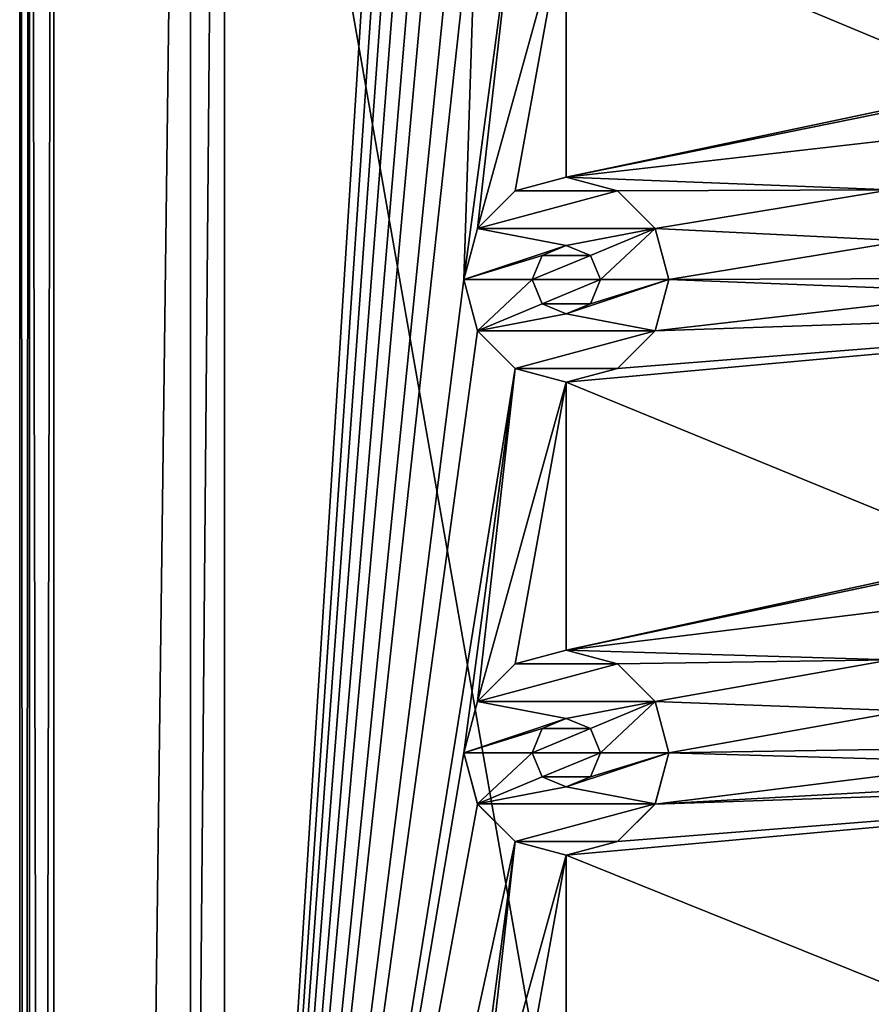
# Model space of a CAD drawing. Header units: millimetres. Extents: x -178 to 325, y 0 to 197.
# Tile 36 of 256: x -164 to -152, y 144 to 158. Entities that reach past the tile are written whole.
import ezdxf

# ---------------------------------------------------------------- set-up
doc = ezdxf.new("R2010")
doc.units = ezdxf.units.MM
doc.header["$LTSCALE"] = 52.148148
for name, color, linetype in [('6044', 7, 'CONTINUOUS'), ('6045', 7, 'CONTINUOUS'), ('6046', 7, 'CONTINUOUS'), ('6052', 7, 'CONTINUOUS'), ('6055', 7, 'CONTINUOUS'), ('6058', 7, 'CONTINUOUS'), ('6061', 7, 'CONTINUOUS'), ('6064', 7, 'CONTINUOUS'), ('6137', 7, 'CONTINUOUS'), ('6138', 7, 'CONTINUOUS'), ('6139', 7, 'CONTINUOUS'), ('6140', 7, 'CONTINUOUS'), ('6141', 7, 'CONTINUOUS'), ('6142', 7, 'CONTINUOUS'), ('6143', 7, 'CONTINUOUS'), ('6144', 7, 'CONTINUOUS'), ('6145', 7, 'CONTINUOUS'), ('6146', 7, 'CONTINUOUS')]:
    doc.layers.add(name, color=color, linetype=linetype)

msp = doc.modelspace()

# ---------------------------------------------------------------- linework, layer by layer
at = {"layer": '6044', "linetype": 'CONTINUOUS'}
for points in [[(-136.25, 183.25, -7.5), (-136.25, 26.75, -7.5), (-163.75, 183.25, -7.5), (-136.25, 183.25, -7.5)], [(-163.75, 183.25, -7.5), (-136.25, 26.75, -7.5), (-163.75, 26.75, -7.5), (-163.75, 183.25, -7.5)]]:
    msp.add_3dface(points, dxfattribs=at)
at = {"layer": '6045', "linetype": 'CONTINUOUS'}
for points in [[(-163.75, 183.25, 7.5), (-163.75, 26.75, 7.5), (-161.75, 183.25, 7.5), (-163.75, 183.25, 7.5)], [(-161.75, 183.25, 7.5), (-163.75, 26.75, 7.5), (-161.75, 126.75, 7.5), (-161.75, 183.25, 7.5)], [(-161.25, 183.25, 7.5), (-161.25, 126.75, 7.5), (-157.75, 182.121, 7.5), (-161.25, 183.25, 7.5)], [(-157.75, 182.121, 7.5), (-161.25, 126.75, 7.5), (-157.549, 181.371, 7.5), (-157.75, 182.121, 7.5)], [(-161.25, 126.75, 7.5), (-157.75, 175.2, 7.5), (-157.549, 181.371, 7.5), (-161.25, 126.75, 7.5)], [(-157.75, 175.2, 7.5), (-161.25, 126.75, 7.5), (-157.549, 174.45, 7.5), (-157.75, 175.2, 7.5)], [(-161.25, 126.75, 7.5), (-157.75, 168.278, 7.5), (-157.549, 174.45, 7.5), (-161.25, 126.75, 7.5)], [(-157.75, 168.278, 7.5), (-161.25, 126.75, 7.5), (-157.549, 167.528, 7.5), (-157.75, 168.278, 7.5)], [(-161.25, 126.75, 7.5), (-157.75, 161.357, 7.5), (-157.549, 167.528, 7.5), (-161.25, 126.75, 7.5)], [(-157.75, 161.357, 7.5), (-161.25, 126.75, 7.5), (-157.549, 160.607, 7.5), (-157.75, 161.357, 7.5)], [(-143.75, 160.986, 7.5), (-156.25, 159.857, 7.5), (-150, 157.249, 7.5), (-143.75, 160.986, 7.5)], [(-161.25, 126.75, 7.5), (-157.75, 154.435, 7.5), (-157.549, 160.607, 7.5), (-161.25, 126.75, 7.5)], [(-157.549, 160.607, 7.5), (-157.75, 154.435, 7.5), (-157, 160.058, 7.5), (-157.549, 160.607, 7.5)], [(-157.75, 154.435, 7.5), (-157.549, 155.185, 7.5), (-157, 160.058, 7.5), (-157.75, 154.435, 7.5)], [(-157, 160.058, 7.5), (-157.549, 155.185, 7.5), (-156.25, 159.857, 7.5), (-157, 160.058, 7.5)], [(-157.549, 155.185, 7.5), (-157, 155.734, 7.5), (-156.25, 159.857, 7.5), (-157.549, 155.185, 7.5)], [(-157, 155.734, 7.5), (-156.25, 155.935, 7.5), (-156.25, 159.857, 7.5), (-157, 155.734, 7.5)], [(-156.25, 159.857, 7.5), (-156.25, 155.935, 7.5), (-150, 157.249, 7.5), (-156.25, 159.857, 7.5)], [(-150, 157.249, 7.5), (-156.25, 155.935, 7.5), (-150.75, 157.049, 7.5), (-150, 157.249, 7.5)], [(-150.75, 157.049, 7.5), (-156.25, 155.935, 7.5), (-151.299, 156.5, 7.5), (-150.75, 157.049, 7.5)], [(-151.299, 156.5, 7.5), (-156.25, 155.935, 7.5), (-151.5, 155.75, 7.5), (-151.299, 156.5, 7.5)], [(-156.25, 155.935, 7.5), (-155.5, 155.734, 7.5), (-151.5, 155.75, 7.5), (-156.25, 155.935, 7.5)], [(-155.5, 155.734, 7.5), (-154.951, 155.185, 7.5), (-151.5, 155.75, 7.5), (-155.5, 155.734, 7.5)], [(-151.5, 155.75, 7.5), (-154.951, 155.185, 7.5), (-151.299, 155, 7.5), (-151.5, 155.75, 7.5)], [(-154.951, 155.185, 7.5), (-154.75, 154.435, 7.5), (-151.299, 155, 7.5), (-154.951, 155.185, 7.5)], [(-151.299, 155, 7.5), (-154.75, 154.435, 7.5), (-150.75, 154.451, 7.5), (-151.299, 155, 7.5)], [(-156.25, 154.935, 7.5), (-156.603, 154.789, 7.5), (-155.897, 154.789, 7.5), (-156.25, 154.935, 7.5)], [(-156.75, 154.435, 7.5), (-155.75, 154.435, 7.5), (-155.897, 154.789, 7.5), (-156.75, 154.435, 7.5)], [(-156.603, 154.789, 7.5), (-156.75, 154.435, 7.5), (-155.897, 154.789, 7.5), (-156.603, 154.789, 7.5)], [(-157.75, 154.435, 7.5), (-161.25, 126.75, 7.5), (-157.549, 153.686, 7.5), (-157.75, 154.435, 7.5)], [(-156.603, 154.082, 7.5), (-155.75, 154.435, 7.5), (-156.75, 154.435, 7.5), (-156.603, 154.082, 7.5)], [(-155.897, 154.082, 7.5), (-155.75, 154.435, 7.5), (-156.603, 154.082, 7.5), (-155.897, 154.082, 7.5)], [(-154.75, 154.435, 7.5), (-154.951, 153.686, 7.5), (-150, 154.251, 7.5), (-154.75, 154.435, 7.5)], [(-150.75, 154.451, 7.5), (-154.75, 154.435, 7.5), (-150, 154.251, 7.5), (-150.75, 154.451, 7.5)], [(-154.951, 153.686, 7.5), (-143.75, 154.065, 7.5), (-150, 154.251, 7.5), (-154.951, 153.686, 7.5)], [(-156.25, 153.936, 7.5), (-155.897, 154.082, 7.5), (-156.603, 154.082, 7.5), (-156.25, 153.936, 7.5)], [(-156.25, 152.936, 7.5), (-143.75, 154.065, 7.5), (-155.5, 153.136, 7.5), (-156.25, 152.936, 7.5)], [(-143.75, 154.065, 7.5), (-156.25, 152.936, 7.5), (-150, 150.374, 7.5), (-143.75, 154.065, 7.5)], [(-155.5, 153.136, 7.5), (-143.75, 154.065, 7.5), (-154.951, 153.686, 7.5), (-155.5, 153.136, 7.5)], [(-157.549, 153.686, 7.5), (-161.25, 126.75, 7.5), (-157, 153.136, 7.5), (-157.549, 153.686, 7.5)], [(-161.25, 126.75, 7.5), (-157.75, 147.514, 7.5), (-157, 153.136, 7.5), (-161.25, 126.75, 7.5)], [(-157.75, 147.514, 7.5), (-157.549, 148.264, 7.5), (-157, 153.136, 7.5), (-157.75, 147.514, 7.5)], [(-157, 153.136, 7.5), (-157.549, 148.264, 7.5), (-156.25, 152.936, 7.5), (-157, 153.136, 7.5)], [(-157.549, 148.264, 7.5), (-157, 148.813, 7.5), (-156.25, 152.936, 7.5), (-157.549, 148.264, 7.5)], [(-157, 148.813, 7.5), (-156.25, 149.014, 7.5), (-156.25, 152.936, 7.5), (-157, 148.813, 7.5)], [(-156.25, 152.936, 7.5), (-156.25, 149.014, 7.5), (-150, 150.374, 7.5), (-156.25, 152.936, 7.5)], [(-150, 150.374, 7.5), (-156.25, 149.014, 7.5), (-150.75, 150.174, 7.5), (-150, 150.374, 7.5)], [(-150.75, 150.174, 7.5), (-156.25, 149.014, 7.5), (-151.299, 149.625, 7.5), (-150.75, 150.174, 7.5)], [(-151.299, 149.625, 7.5), (-156.25, 149.014, 7.5), (-151.5, 148.875, 7.5), (-151.299, 149.625, 7.5)], [(-156.25, 149.014, 7.5), (-155.5, 148.813, 7.5), (-151.5, 148.875, 7.5), (-156.25, 149.014, 7.5)], [(-155.5, 148.813, 7.5), (-154.951, 148.264, 7.5), (-151.5, 148.875, 7.5), (-155.5, 148.813, 7.5)], [(-151.5, 148.875, 7.5), (-154.951, 148.264, 7.5), (-151.299, 148.125, 7.5), (-151.5, 148.875, 7.5)], [(-154.951, 148.264, 7.5), (-154.75, 147.514, 7.5), (-151.299, 148.125, 7.5), (-154.951, 148.264, 7.5)], [(-151.299, 148.125, 7.5), (-154.75, 147.514, 7.5), (-150.75, 147.576, 7.5), (-151.299, 148.125, 7.5)], [(-156.25, 148.014, 7.5), (-156.603, 147.868, 7.5), (-155.897, 147.868, 7.5), (-156.25, 148.014, 7.5)], [(-156.75, 147.514, 7.5), (-155.75, 147.514, 7.5), (-155.897, 147.868, 7.5), (-156.75, 147.514, 7.5)], [(-156.603, 147.868, 7.5), (-156.75, 147.514, 7.5), (-155.897, 147.868, 7.5), (-156.603, 147.868, 7.5)], [(-157.75, 147.514, 7.5), (-161.25, 126.75, 7.5), (-157.549, 146.764, 7.5), (-157.75, 147.514, 7.5)], [(-156.603, 147.16, 7.5), (-155.75, 147.514, 7.5), (-156.75, 147.514, 7.5), (-156.603, 147.16, 7.5)], [(-155.897, 147.16, 7.5), (-155.75, 147.514, 7.5), (-156.603, 147.16, 7.5), (-155.897, 147.16, 7.5)], [(-154.75, 147.514, 7.5), (-154.951, 146.764, 7.5), (-150, 147.376, 7.5), (-154.75, 147.514, 7.5)], [(-150.75, 147.576, 7.5), (-154.75, 147.514, 7.5), (-150, 147.376, 7.5), (-150.75, 147.576, 7.5)], [(-154.951, 146.764, 7.5), (-144.5, 147.344, 7.5), (-150, 147.376, 7.5), (-154.951, 146.764, 7.5)], [(-143.75, 147.144, 7.5), (-144.5, 147.344, 7.5), (-154.951, 146.764, 7.5), (-143.75, 147.144, 7.5)], [(-156.25, 147.015, 7.5), (-155.897, 147.16, 7.5), (-156.603, 147.16, 7.5), (-156.25, 147.015, 7.5)], [(-156.25, 146.015, 7.5), (-143.75, 147.144, 7.5), (-155.5, 146.215, 7.5), (-156.25, 146.015, 7.5)], [(-143.75, 147.144, 7.5), (-156.25, 146.015, 7.5), (-150, 143.499, 7.5), (-143.75, 147.144, 7.5)], [(-155.5, 146.215, 7.5), (-143.75, 147.144, 7.5), (-154.951, 146.764, 7.5), (-155.5, 146.215, 7.5)], [(-157.549, 146.764, 7.5), (-161.25, 126.75, 7.5), (-157, 146.215, 7.5), (-157.549, 146.764, 7.5)], [(-161.25, 126.75, 7.5), (-157.75, 140.593, 7.5), (-157, 146.215, 7.5), (-161.25, 126.75, 7.5)], [(-157.75, 140.593, 7.5), (-157.549, 141.342, 7.5), (-157, 146.215, 7.5), (-157.75, 140.593, 7.5)], [(-157, 146.215, 7.5), (-157.549, 141.342, 7.5), (-156.25, 146.015, 7.5), (-157, 146.215, 7.5)], [(-157.549, 141.342, 7.5), (-157, 141.892, 7.5), (-156.25, 146.015, 7.5), (-157.549, 141.342, 7.5)], [(-157, 141.892, 7.5), (-156.25, 142.092, 7.5), (-156.25, 146.015, 7.5), (-157, 141.892, 7.5)], [(-156.25, 146.015, 7.5), (-156.25, 142.092, 7.5), (-150, 143.499, 7.5), (-156.25, 146.015, 7.5)]]:
    msp.add_3dface(points, dxfattribs=at)
at = {"layer": '6046', "linetype": 'CONTINUOUS'}
for points in [[(-164.25, 183.25, -7), (-164.25, 26.75, -7), (-164.25, 183.25, 7), (-164.25, 183.25, -7)], [(-164.25, 183.25, 7), (-164.25, 26.75, -7), (-164.25, 26.75, 7), (-164.25, 183.25, 7)]]:
    msp.add_3dface(points, dxfattribs=at)
at = {"layer": '6052', "linetype": 'CONTINUOUS'}
for points in [[(-164.25, 26.75, -7), (-164.25, 183.25, -7), (-164.104, 183.25, -7.354), (-164.25, 26.75, -7)], [(-164.104, 26.75, -7.354), (-164.25, 26.75, -7), (-164.104, 183.25, -7.354), (-164.104, 26.75, -7.354)], [(-163.75, 183.25, -7.5), (-163.75, 26.75, -7.5), (-164.104, 26.75, -7.354), (-163.75, 183.25, -7.5)], [(-163.75, 183.25, -7.5), (-164.104, 26.75, -7.354), (-164.104, 183.25, -7.354), (-163.75, 183.25, -7.5)]]:
    msp.add_3dface(points, dxfattribs=at)
at = {"layer": '6055', "linetype": 'CONTINUOUS'}
for points in [[(-164.25, 183.25, 7), (-164.25, 26.75, 7), (-164.104, 26.75, 7.354), (-164.25, 183.25, 7)], [(-164.104, 183.25, 7.354), (-164.25, 183.25, 7), (-164.104, 26.75, 7.354), (-164.104, 183.25, 7.354)], [(-163.75, 26.75, 7.5), (-163.75, 183.25, 7.5), (-164.104, 183.25, 7.354), (-163.75, 26.75, 7.5)], [(-163.75, 26.75, 7.5), (-164.104, 183.25, 7.354), (-164.104, 26.75, 7.354), (-163.75, 26.75, 7.5)]]:
    msp.add_3dface(points, dxfattribs=at)
at = {"layer": '6058', "linetype": 'CONTINUOUS'}
for points in [[(-161.25, 126.75, 5.5), (-161.25, 183.25, 5.5), (-161.75, 126.75, 5.5), (-161.25, 126.75, 5.5)], [(-161.75, 126.75, 5.5), (-161.25, 183.25, 5.5), (-161.75, 183.25, 5.5), (-161.75, 126.75, 5.5)]]:
    msp.add_3dface(points, dxfattribs=at)
at = {"layer": '6061', "linetype": 'CONTINUOUS'}
for points in [[(-161.25, 126.75, 7.5), (-161.25, 183.25, 7.5), (-161.25, 126.75, 5.5), (-161.25, 126.75, 7.5)], [(-161.25, 183.25, 7.5), (-161.25, 183.25, 5.5), (-161.25, 126.75, 5.5), (-161.25, 183.25, 7.5)]]:
    msp.add_3dface(points, dxfattribs=at)
at = {"layer": '6064', "linetype": 'CONTINUOUS'}
for points in [[(-161.75, 183.25, 7.5), (-161.75, 126.75, 7.5), (-161.75, 183.25, 5.5), (-161.75, 183.25, 7.5)], [(-161.75, 126.75, 7.5), (-161.75, 126.75, 5.5), (-161.75, 183.25, 5.5), (-161.75, 126.75, 7.5)]]:
    msp.add_3dface(points, dxfattribs=at)
at = {"layer": '6137', "linetype": 'CONTINUOUS'}
for points in [[(-156.25, 149.014, 9.5), (-156.999, 148.813, 9.5), (-155.501, 148.813, 9.5), (-156.25, 149.014, 9.5)], [(-156.999, 148.813, 9.5), (-157.549, 148.263, 9.5), (-155.501, 148.813, 9.5), (-156.999, 148.813, 9.5)], [(-155.501, 148.813, 9.5), (-157.549, 148.263, 9.5), (-154.951, 148.263, 9.5), (-155.501, 148.813, 9.5)], [(-157.549, 148.263, 9.5), (-157.75, 147.514, 9.5), (-156.25, 148.014, 9.5), (-157.549, 148.263, 9.5)], [(-154.951, 148.263, 9.5), (-157.549, 148.263, 9.5), (-156.25, 148.014, 9.5), (-154.951, 148.263, 9.5)], [(-155.897, 147.867, 9.5), (-154.951, 148.263, 9.5), (-156.25, 148.014, 9.5), (-155.897, 147.867, 9.5)], [(-155.75, 147.514, 9.5), (-154.951, 148.263, 9.5), (-155.897, 147.867, 9.5), (-155.75, 147.514, 9.5)], [(-154.75, 147.514, 9.5), (-154.951, 148.263, 9.5), (-155.75, 147.514, 9.5), (-154.75, 147.514, 9.5)], [(-156.25, 148.014, 9.5), (-157.75, 147.514, 9.5), (-156.603, 147.867, 9.5), (-156.25, 148.014, 9.5)], [(-157.75, 147.514, 9.5), (-156.75, 147.514, 9.5), (-156.603, 147.867, 9.5), (-157.75, 147.514, 9.5)], [(-157.75, 147.514, 9.5), (-157.549, 146.765, 9.5), (-156.75, 147.514, 9.5), (-157.75, 147.514, 9.5)], [(-156.75, 147.514, 9.5), (-157.549, 146.765, 9.5), (-156.603, 147.161, 9.5), (-156.75, 147.514, 9.5)], [(-154.951, 146.765, 9.5), (-154.75, 147.514, 9.5), (-156.25, 147.014, 9.5), (-154.951, 146.765, 9.5)], [(-156.25, 147.014, 9.5), (-154.75, 147.514, 9.5), (-155.897, 147.161, 9.5), (-156.25, 147.014, 9.5)], [(-155.897, 147.161, 9.5), (-154.75, 147.514, 9.5), (-155.75, 147.514, 9.5), (-155.897, 147.161, 9.5)], [(-156.603, 147.161, 9.5), (-157.549, 146.765, 9.5), (-156.25, 147.014, 9.5), (-156.603, 147.161, 9.5)], [(-157.549, 146.765, 9.5), (-154.951, 146.765, 9.5), (-156.25, 147.014, 9.5), (-157.549, 146.765, 9.5)], [(-156.999, 146.215, 9.5), (-154.951, 146.765, 9.5), (-157.549, 146.765, 9.5), (-156.999, 146.215, 9.5)], [(-155.501, 146.215, 9.5), (-154.951, 146.765, 9.5), (-156.999, 146.215, 9.5), (-155.501, 146.215, 9.5)], [(-156.25, 146.014, 9.5), (-155.501, 146.215, 9.5), (-156.999, 146.215, 9.5), (-156.25, 146.014, 9.5)]]:
    msp.add_3dface(points, dxfattribs=at)
at = {"layer": '6138', "linetype": 'CONTINUOUS'}
for points in [[(-157.75, 147.514, 7.5), (-157.549, 146.764, 7.5), (-157.75, 147.514, 9.5), (-157.75, 147.514, 7.5)], [(-157.75, 147.514, 9.5), (-157.549, 146.764, 7.5), (-157.549, 146.765, 9.5), (-157.75, 147.514, 9.5)], [(-154.951, 146.764, 7.5), (-154.75, 147.514, 7.5), (-154.951, 146.765, 9.5), (-154.951, 146.764, 7.5)], [(-154.75, 147.514, 7.5), (-154.75, 147.514, 9.5), (-154.951, 146.765, 9.5), (-154.75, 147.514, 7.5)], [(-157.549, 146.764, 7.5), (-157, 146.215, 7.5), (-157.549, 146.765, 9.5), (-157.549, 146.764, 7.5)], [(-157, 146.215, 7.5), (-156.999, 146.215, 9.5), (-157.549, 146.765, 9.5), (-157, 146.215, 7.5)], [(-154.951, 146.764, 7.5), (-154.951, 146.765, 9.5), (-155.501, 146.215, 9.5), (-154.951, 146.764, 7.5)], [(-155.5, 146.215, 7.5), (-154.951, 146.764, 7.5), (-155.501, 146.215, 9.5), (-155.5, 146.215, 7.5)], [(-157, 146.215, 7.5), (-156.25, 146.015, 7.5), (-156.999, 146.215, 9.5), (-157, 146.215, 7.5)], [(-156.25, 146.015, 7.5), (-156.25, 146.014, 9.5), (-156.999, 146.215, 9.5), (-156.25, 146.015, 7.5)], [(-156.25, 146.015, 7.5), (-155.5, 146.215, 7.5), (-156.25, 146.014, 9.5), (-156.25, 146.015, 7.5)], [(-155.5, 146.215, 7.5), (-155.501, 146.215, 9.5), (-156.25, 146.014, 9.5), (-155.5, 146.215, 7.5)]]:
    msp.add_3dface(points, dxfattribs=at)
at = {"layer": '6139', "linetype": 'CONTINUOUS'}
for points in [[(-156.25, 149.014, 7.5), (-157, 148.813, 7.5), (-156.25, 149.014, 9.5), (-156.25, 149.014, 7.5)], [(-157, 148.813, 7.5), (-156.999, 148.813, 9.5), (-156.25, 149.014, 9.5), (-157, 148.813, 7.5)], [(-155.5, 148.813, 7.5), (-156.25, 149.014, 7.5), (-155.501, 148.813, 9.5), (-155.5, 148.813, 7.5)], [(-156.25, 149.014, 7.5), (-156.25, 149.014, 9.5), (-155.501, 148.813, 9.5), (-156.25, 149.014, 7.5)], [(-157, 148.813, 7.5), (-157.549, 148.264, 7.5), (-156.999, 148.813, 9.5), (-157, 148.813, 7.5)], [(-157.549, 148.264, 7.5), (-157.549, 148.263, 9.5), (-156.999, 148.813, 9.5), (-157.549, 148.264, 7.5)], [(-155.5, 148.813, 7.5), (-155.501, 148.813, 9.5), (-154.951, 148.263, 9.5), (-155.5, 148.813, 7.5)], [(-154.951, 148.264, 7.5), (-155.5, 148.813, 7.5), (-154.951, 148.263, 9.5), (-154.951, 148.264, 7.5)], [(-157.549, 148.264, 7.5), (-157.75, 147.514, 7.5), (-157.549, 148.263, 9.5), (-157.549, 148.264, 7.5)], [(-157.75, 147.514, 7.5), (-157.75, 147.514, 9.5), (-157.549, 148.263, 9.5), (-157.75, 147.514, 7.5)], [(-154.75, 147.514, 7.5), (-154.951, 148.264, 7.5), (-154.75, 147.514, 9.5), (-154.75, 147.514, 7.5)], [(-154.951, 148.264, 7.5), (-154.951, 148.263, 9.5), (-154.75, 147.514, 9.5), (-154.951, 148.264, 7.5)]]:
    msp.add_3dface(points, dxfattribs=at)
at = {"layer": '6140', "linetype": 'CONTINUOUS'}
for points in [[(-156.603, 147.868, 7.5), (-156.25, 148.014, 7.5), (-156.603, 147.867, 9.5), (-156.603, 147.868, 7.5)], [(-156.25, 148.014, 7.5), (-156.25, 148.014, 9.5), (-156.603, 147.867, 9.5), (-156.25, 148.014, 7.5)], [(-156.25, 148.014, 7.5), (-155.897, 147.868, 7.5), (-156.25, 148.014, 9.5), (-156.25, 148.014, 7.5)], [(-155.897, 147.868, 7.5), (-155.897, 147.867, 9.5), (-156.25, 148.014, 9.5), (-155.897, 147.868, 7.5)], [(-156.75, 147.514, 7.5), (-156.603, 147.868, 7.5), (-156.75, 147.514, 9.5), (-156.75, 147.514, 7.5)], [(-156.75, 147.514, 9.5), (-156.603, 147.868, 7.5), (-156.603, 147.867, 9.5), (-156.75, 147.514, 9.5)], [(-155.897, 147.868, 7.5), (-155.75, 147.514, 7.5), (-155.897, 147.867, 9.5), (-155.897, 147.868, 7.5)], [(-155.75, 147.514, 7.5), (-155.75, 147.514, 9.5), (-155.897, 147.867, 9.5), (-155.75, 147.514, 7.5)]]:
    msp.add_3dface(points, dxfattribs=at)
at = {"layer": '6141', "linetype": 'CONTINUOUS'}
for points in [[(-156.603, 147.16, 7.5), (-156.75, 147.514, 7.5), (-156.603, 147.161, 9.5), (-156.603, 147.16, 7.5)], [(-156.75, 147.514, 7.5), (-156.75, 147.514, 9.5), (-156.603, 147.161, 9.5), (-156.75, 147.514, 7.5)], [(-155.75, 147.514, 7.5), (-155.897, 147.16, 7.5), (-155.75, 147.514, 9.5), (-155.75, 147.514, 7.5)], [(-155.897, 147.16, 7.5), (-155.897, 147.161, 9.5), (-155.75, 147.514, 9.5), (-155.897, 147.16, 7.5)], [(-156.603, 147.16, 7.5), (-156.603, 147.161, 9.5), (-156.25, 147.014, 9.5), (-156.603, 147.16, 7.5)], [(-156.25, 147.015, 7.5), (-156.603, 147.16, 7.5), (-156.25, 147.014, 9.5), (-156.25, 147.015, 7.5)], [(-155.897, 147.16, 7.5), (-156.25, 147.015, 7.5), (-155.897, 147.161, 9.5), (-155.897, 147.16, 7.5)], [(-156.25, 147.015, 7.5), (-156.25, 147.014, 9.5), (-155.897, 147.161, 9.5), (-156.25, 147.015, 7.5)]]:
    msp.add_3dface(points, dxfattribs=at)
at = {"layer": '6142', "linetype": 'CONTINUOUS'}
for points in [[(-156.25, 155.935, 9.5), (-156.999, 155.734, 9.5), (-155.501, 155.734, 9.5), (-156.25, 155.935, 9.5)], [(-156.999, 155.734, 9.5), (-157.549, 155.184, 9.5), (-155.501, 155.734, 9.5), (-156.999, 155.734, 9.5)], [(-155.501, 155.734, 9.5), (-157.549, 155.184, 9.5), (-154.951, 155.184, 9.5), (-155.501, 155.734, 9.5)], [(-157.549, 155.184, 9.5), (-157.75, 154.435, 9.5), (-156.25, 154.935, 9.5), (-157.549, 155.184, 9.5)], [(-154.951, 155.184, 9.5), (-157.549, 155.184, 9.5), (-156.25, 154.935, 9.5), (-154.951, 155.184, 9.5)], [(-155.897, 154.788, 9.5), (-154.951, 155.184, 9.5), (-156.25, 154.935, 9.5), (-155.897, 154.788, 9.5)], [(-155.75, 154.435, 9.5), (-154.951, 155.184, 9.5), (-155.897, 154.788, 9.5), (-155.75, 154.435, 9.5)], [(-154.75, 154.435, 9.5), (-154.951, 155.184, 9.5), (-155.75, 154.435, 9.5), (-154.75, 154.435, 9.5)], [(-156.25, 154.935, 9.5), (-157.75, 154.435, 9.5), (-156.603, 154.788, 9.5), (-156.25, 154.935, 9.5)], [(-157.75, 154.435, 9.5), (-156.75, 154.435, 9.5), (-156.603, 154.788, 9.5), (-157.75, 154.435, 9.5)], [(-157.75, 154.435, 9.5), (-157.549, 153.687, 9.5), (-156.75, 154.435, 9.5), (-157.75, 154.435, 9.5)], [(-156.75, 154.435, 9.5), (-157.549, 153.687, 9.5), (-156.603, 154.082, 9.5), (-156.75, 154.435, 9.5)], [(-154.951, 153.687, 9.5), (-154.75, 154.435, 9.5), (-156.25, 153.935, 9.5), (-154.951, 153.687, 9.5)], [(-156.25, 153.935, 9.5), (-154.75, 154.435, 9.5), (-155.897, 154.082, 9.5), (-156.25, 153.935, 9.5)], [(-155.897, 154.082, 9.5), (-154.75, 154.435, 9.5), (-155.75, 154.435, 9.5), (-155.897, 154.082, 9.5)], [(-156.603, 154.082, 9.5), (-157.549, 153.687, 9.5), (-156.25, 153.935, 9.5), (-156.603, 154.082, 9.5)], [(-157.549, 153.687, 9.5), (-154.951, 153.687, 9.5), (-156.25, 153.935, 9.5), (-157.549, 153.687, 9.5)], [(-156.999, 153.136, 9.5), (-154.951, 153.687, 9.5), (-157.549, 153.687, 9.5), (-156.999, 153.136, 9.5)], [(-155.501, 153.136, 9.5), (-154.951, 153.687, 9.5), (-156.999, 153.136, 9.5), (-155.501, 153.136, 9.5)], [(-156.25, 152.935, 9.5), (-155.501, 153.136, 9.5), (-156.999, 153.136, 9.5), (-156.25, 152.935, 9.5)]]:
    msp.add_3dface(points, dxfattribs=at)
at = {"layer": '6143', "linetype": 'CONTINUOUS'}
for points in [[(-157.75, 154.435, 7.5), (-157.549, 153.686, 7.5), (-157.75, 154.435, 9.5), (-157.75, 154.435, 7.5)], [(-157.75, 154.435, 9.5), (-157.549, 153.686, 7.5), (-157.549, 153.687, 9.5), (-157.75, 154.435, 9.5)], [(-154.951, 153.686, 7.5), (-154.75, 154.435, 7.5), (-154.951, 153.687, 9.5), (-154.951, 153.686, 7.5)], [(-154.75, 154.435, 7.5), (-154.75, 154.435, 9.5), (-154.951, 153.687, 9.5), (-154.75, 154.435, 7.5)], [(-157.549, 153.686, 7.5), (-157, 153.136, 7.5), (-157.549, 153.687, 9.5), (-157.549, 153.686, 7.5)], [(-157, 153.136, 7.5), (-156.999, 153.136, 9.5), (-157.549, 153.687, 9.5), (-157, 153.136, 7.5)], [(-154.951, 153.686, 7.5), (-154.951, 153.687, 9.5), (-155.501, 153.136, 9.5), (-154.951, 153.686, 7.5)], [(-155.5, 153.136, 7.5), (-154.951, 153.686, 7.5), (-155.501, 153.136, 9.5), (-155.5, 153.136, 7.5)], [(-157, 153.136, 7.5), (-156.25, 152.936, 7.5), (-156.999, 153.136, 9.5), (-157, 153.136, 7.5)], [(-156.25, 152.936, 7.5), (-156.25, 152.935, 9.5), (-156.999, 153.136, 9.5), (-156.25, 152.936, 7.5)], [(-156.25, 152.936, 7.5), (-155.5, 153.136, 7.5), (-156.25, 152.935, 9.5), (-156.25, 152.936, 7.5)], [(-155.5, 153.136, 7.5), (-155.501, 153.136, 9.5), (-156.25, 152.935, 9.5), (-155.5, 153.136, 7.5)]]:
    msp.add_3dface(points, dxfattribs=at)
at = {"layer": '6144', "linetype": 'CONTINUOUS'}
for points in [[(-156.25, 155.935, 7.5), (-157, 155.734, 7.5), (-156.25, 155.935, 9.5), (-156.25, 155.935, 7.5)], [(-157, 155.734, 7.5), (-156.999, 155.734, 9.5), (-156.25, 155.935, 9.5), (-157, 155.734, 7.5)], [(-155.5, 155.734, 7.5), (-156.25, 155.935, 7.5), (-155.501, 155.734, 9.5), (-155.5, 155.734, 7.5)], [(-156.25, 155.935, 7.5), (-156.25, 155.935, 9.5), (-155.501, 155.734, 9.5), (-156.25, 155.935, 7.5)], [(-157, 155.734, 7.5), (-157.549, 155.185, 7.5), (-156.999, 155.734, 9.5), (-157, 155.734, 7.5)], [(-157.549, 155.185, 7.5), (-157.549, 155.184, 9.5), (-156.999, 155.734, 9.5), (-157.549, 155.185, 7.5)], [(-155.5, 155.734, 7.5), (-155.501, 155.734, 9.5), (-154.951, 155.184, 9.5), (-155.5, 155.734, 7.5)], [(-154.951, 155.185, 7.5), (-155.5, 155.734, 7.5), (-154.951, 155.184, 9.5), (-154.951, 155.185, 7.5)], [(-157.549, 155.185, 7.5), (-157.75, 154.435, 7.5), (-157.549, 155.184, 9.5), (-157.549, 155.185, 7.5)], [(-157.75, 154.435, 7.5), (-157.75, 154.435, 9.5), (-157.549, 155.184, 9.5), (-157.75, 154.435, 7.5)], [(-154.75, 154.435, 7.5), (-154.951, 155.185, 7.5), (-154.75, 154.435, 9.5), (-154.75, 154.435, 7.5)], [(-154.951, 155.185, 7.5), (-154.951, 155.184, 9.5), (-154.75, 154.435, 9.5), (-154.951, 155.185, 7.5)]]:
    msp.add_3dface(points, dxfattribs=at)
at = {"layer": '6145', "linetype": 'CONTINUOUS'}
for points in [[(-156.603, 154.789, 7.5), (-156.25, 154.935, 7.5), (-156.603, 154.788, 9.5), (-156.603, 154.789, 7.5)], [(-156.25, 154.935, 7.5), (-156.25, 154.935, 9.5), (-156.603, 154.788, 9.5), (-156.25, 154.935, 7.5)], [(-156.25, 154.935, 7.5), (-155.897, 154.789, 7.5), (-156.25, 154.935, 9.5), (-156.25, 154.935, 7.5)], [(-155.897, 154.789, 7.5), (-155.897, 154.788, 9.5), (-156.25, 154.935, 9.5), (-155.897, 154.789, 7.5)], [(-156.75, 154.435, 7.5), (-156.603, 154.789, 7.5), (-156.75, 154.435, 9.5), (-156.75, 154.435, 7.5)], [(-156.75, 154.435, 9.5), (-156.603, 154.789, 7.5), (-156.603, 154.788, 9.5), (-156.75, 154.435, 9.5)], [(-155.897, 154.789, 7.5), (-155.75, 154.435, 7.5), (-155.897, 154.788, 9.5), (-155.897, 154.789, 7.5)], [(-155.75, 154.435, 7.5), (-155.75, 154.435, 9.5), (-155.897, 154.788, 9.5), (-155.75, 154.435, 7.5)]]:
    msp.add_3dface(points, dxfattribs=at)
at = {"layer": '6146', "linetype": 'CONTINUOUS'}
for points in [[(-156.603, 154.082, 7.5), (-156.75, 154.435, 7.5), (-156.603, 154.082, 9.5), (-156.603, 154.082, 7.5)], [(-156.75, 154.435, 7.5), (-156.75, 154.435, 9.5), (-156.603, 154.082, 9.5), (-156.75, 154.435, 7.5)], [(-155.75, 154.435, 7.5), (-155.897, 154.082, 7.5), (-155.75, 154.435, 9.5), (-155.75, 154.435, 7.5)], [(-155.897, 154.082, 7.5), (-155.897, 154.082, 9.5), (-155.75, 154.435, 9.5), (-155.897, 154.082, 7.5)], [(-156.25, 153.936, 7.5), (-156.603, 154.082, 7.5), (-156.25, 153.935, 9.5), (-156.25, 153.936, 7.5)], [(-156.603, 154.082, 7.5), (-156.603, 154.082, 9.5), (-156.25, 153.935, 9.5), (-156.603, 154.082, 7.5)], [(-155.897, 154.082, 7.5), (-156.25, 153.936, 7.5), (-155.897, 154.082, 9.5), (-155.897, 154.082, 7.5)], [(-156.25, 153.936, 7.5), (-156.25, 153.935, 9.5), (-155.897, 154.082, 9.5), (-156.25, 153.936, 7.5)]]:
    msp.add_3dface(points, dxfattribs=at)

doc.saveas('drawing.dxf')
